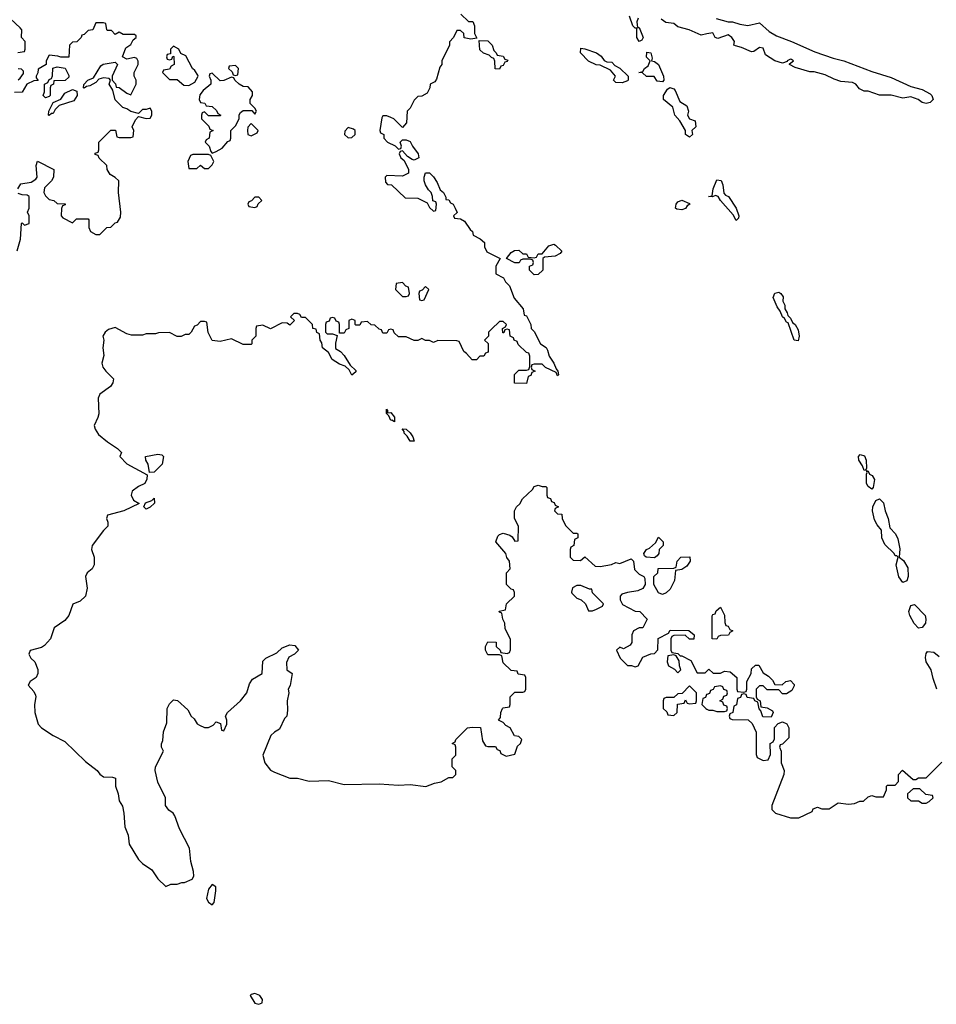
# Model space of a CAD drawing. Header units: inches. Extents: x 2528705 to 2676837, y 911742 to 1023252.
# Tile 121 of 143: x 2626457 to 2631182, y 950025 to 955102. Entities that reach past the tile are written whole.
import ezdxf

# ---------------------------------------------------------------- set-up
doc = ezdxf.new("R2010")
doc.units = ezdxf.units.IN
doc.header["$MEASUREMENT"] = 0
doc.layers.add('C6925', color=7, linetype='Continuous')
doc.layers.add('C6935', color=7, linetype='Continuous')

msp = doc.modelspace()

# ---------------------------------------------------------------- linework, layer by layer
at = {"layer": 'C6925', "color": 5, "elevation": 40}
for points in [[(2626447.3, 954932.7), (2626482, 954938), (2626486, 954950), (2626486, 954990), (2626466, 955010), (2626468, 955050), (2626460.4, 955060.4), (2626410, 955106)], [(2626448, 954230), (2626464, 954256), (2626516.4, 954263.6), (2626540.4, 954279.6), (2626548, 954290), (2626542, 954350), (2626550, 954372), (2626634, 954330), (2626632, 954290), (2626622, 954270), (2626584.7, 954235.3), (2626582, 954210), (2626590, 954194), (2626610, 954174), (2626634, 954170), (2626650, 954154), (2626692.7, 954152.7), (2626692.7, 954147.3), (2626678, 954142), (2626672.7, 954127.3), (2626672, 954090), (2626679.6, 954079.6), (2626730, 954054), (2626750, 954074), (2626810, 954074), (2626814, 954070), (2626814, 954030), (2626822, 954010), (2626850, 953994), (2626870, 953994), (2626906, 954030), (2626927.3, 954032.7), (2626950, 954054), (2626962, 954058), (2626976.4, 954083.6), (2626978, 954110), (2626966, 954210), (2626968, 954270), (2626950, 954288), (2626923.1, 954303.1), (2626908.4, 954328.4), (2626906, 954350), (2626867.3, 954387.3), (2626862, 954402), (2626847.3, 954407.3), (2626847.3, 954412.7), (2626862, 954418), (2626866, 954430), (2626866, 954470), (2626928, 954532), (2626952, 954532), (2626958, 954498), (2626970, 954494), (2627030, 954494), (2627042, 954498), (2627046, 954530), (2627038, 954550), (2627054, 954586), (2627070, 954602), (2627110, 954592), (2627130, 954594), (2627138, 954610), (2627138, 954630), (2627130, 954646), (2627110, 954638), (2627090, 954638), (2627070, 954618), (2627030, 954629), (2627010, 954642), (2626988.7, 954648.7), (2626949, 954689), (2626938, 954738), (2626918, 954770), (2626926, 954790), (2626918, 954798), (2626890, 954802), (2626865.4, 954794.6), (2626850, 954778), (2626819.6, 954760.4), (2626802, 954758), (2626790, 954748), (2626786, 954750), (2626787.3, 954767.3), (2626808, 954790), (2626838, 954802), (2626876.4, 954863.6), (2626888, 954872), (2626950, 954882), (2626962, 954870), (2626934, 954810), (2626934, 954790), (2626951.6, 954771.6), (2626954, 954754), (2626970, 954752), (2627010, 954722), (2627030, 954714), (2627058, 954770), (2627058, 954790), (2627048, 954810), (2627048, 954830), (2627068, 954870), (2627067.3, 954887.3), (2627062, 954902), (2627050, 954906), (2627010, 954898), (2626988, 954910), (2627004, 954956), (2627030, 954974), (2627042, 954998), (2627058, 955010), (2627058, 955018), (2627050, 955026), (2626990, 955026), (2626970, 955038), (2626950, 955026), (2626930, 955046), (2626910, 955046), (2626906, 955050), (2626902, 955082), (2626890, 955086), (2626850, 955086), (2626834, 955050), (2626810, 955046), (2626790, 955026), (2626778, 955022), (2626774, 955010), (2626752.7, 954987.3), (2626730, 954986), (2626714, 954970), (2626711.1, 954908.9), (2626670, 954908), (2626654, 954914), (2626610, 954918), (2626594, 954890), (2626594, 954870), (2626552.7, 954847.3), (2626551.6, 954828.4), (2626542, 954810), (2626542, 954802), (2626552.7, 954787.3), (2626530, 954786), (2626494, 954770), (2626470, 954728), (2626430, 954726)], [(2628732, 955130), (2628770, 955092), (2628792.7, 955092.7), (2628802, 955070), (2628802, 955030), (2628814, 955006), (2628782, 955002), (2628748.4, 955008.4), (2628746, 955030), (2628730, 955046), (2628710, 955046), (2628694, 955010), (2628672.7, 954987.3), (2628672, 954970), (2628634, 954890), (2628634, 954870), (2628623.6, 954856.4), (2628605.4, 954794.6), (2628598, 954782), (2628574, 954770), (2628572, 954750), (2628556.9, 954723.1), (2628530, 954708), (2628510, 954706), (2628490, 954686), (2628470, 954646), (2628454, 954630), (2628452, 954570), (2628430, 954546), (2628386, 954590), (2628370, 954598), (2628350, 954606), (2628330, 954606), (2628323.6, 954596.4), (2628314, 954530), (2628318, 954518), (2628334, 954510), (2628334, 954490), (2628354, 954470), (2628392, 954452), (2628410, 954434), (2628422, 954438), (2628426, 954450), (2628418, 954470), (2628430, 954482), (2628450, 954482), (2628470, 954474), (2628482, 954450), (2628512, 954410), (2628514, 954390), (2628490, 954378), (2628480.4, 954380.4), (2628456.4, 954396.4), (2628430, 954426), (2628418, 954422), (2628414, 954410), (2628422, 954390), (2628438, 954378), (2628452, 954352), (2628462, 954330), (2628462, 954310), (2628430, 954295.3), (2628350, 954298), (2628342, 954290), (2628343.6, 954263.6), (2628352.7, 954252.7), (2628374, 954250), (2628443.6, 954183.6), (2628510, 954182), (2628558, 954158), (2628570, 954134), (2628590, 954114), (2628602, 954118), (2628606, 954150), (2628602, 954162), (2628587.3, 954167.3), (2628586, 954190), (2628578, 954210), (2628564, 954224), (2628548.7, 954250), (2628542, 954270), (2628542, 954290), (2628550, 954312), (2628570, 954311.3), (2628590, 954291.3), (2628610, 954262), (2628624.7, 954224.7), (2628642, 954210), (2628654, 954186), (2628654, 954174), (2628670, 954172), (2628678, 954158), (2628691.3, 954150), (2628702, 954130), (2628712, 954108), (2628694, 954090), (2628698, 954078), (2628730, 954074), (2628750, 954062), (2628779.6, 954019.6), (2628792, 954010), (2628794, 953990), (2628831.6, 953971.6), (2628852.7, 953952.7), (2628854, 953930), (2628864.7, 953904.7), (2628934, 953870), (2628911.3, 953830), (2628912, 953792), (2628950.7, 953770.7), (2628962, 953750), (2628982, 953730), (2629006.4, 953666.4), (2629052, 953610), (2629058, 953578), (2629070, 953574), (2629092, 953530), (2629094, 953510), (2629110, 953494), (2629142, 953430), (2629170.7, 953410.7), (2629178, 953398), (2629186, 953366), (2629211.3, 953330), (2629222, 953302), (2629232, 953290), (2629234, 953270), (2629230, 953266), (2629222, 953282), (2629168.4, 953308.4), (2629150, 953326), (2629110, 953326), (2629098, 953322), (2629094, 953310), (2629098, 953298), (2629114, 953290), (2629098, 953282), (2629092.7, 953267.3), (2629078, 953262), (2629070, 953226), (2629007.3, 953227.3), (2629008.4, 953271.6), (2629030, 953294), (2629070, 953294), (2629082, 953298), (2629087.3, 953312.7), (2629087.3, 953367.3), (2629082, 953382), (2629070, 953386), (2629027.3, 953427.3), (2629022, 953442), (2629006, 953450), (2629002, 953462), (2628986, 953470), (2628982, 953502), (2628970, 953506), (2628958, 953502), (2628952.7, 953487.3), (2628947.3, 953487.3), (2628946, 953510), (2628962, 953518), (2628966, 953530), (2628950, 953546), (2628930, 953546), (2628890, 953506), (2628874, 953490), (2628874, 953470), (2628854, 953450), (2628871.6, 953431.6), (2628872.7, 953387.3), (2628858, 953382), (2628850, 953366), (2628830, 953366), (2628811.6, 953348.4), (2628790, 953348), (2628760.4, 953380.4), (2628746, 953390), (2628722, 953442), (2628710, 953446), (2628612.7, 953447.3), (2628590, 953438), (2628570, 953448), (2628550, 953448), (2628530, 953458), (2628510, 953448), (2628490, 953448), (2628450, 953466), (2628410, 953466), (2628387.3, 953487.3), (2628382, 953502), (2628370, 953506), (2628358, 953502), (2628350, 953486), (2628330, 953486), (2628322, 953502), (2628310, 953506), (2628287.3, 953527.3), (2628268.4, 953528.4), (2628250, 953546), (2628218, 953542), (2628210, 953526), (2628190, 953526), (2628186, 953530), (2628186, 953550), (2628170, 953558), (2628154, 953550), (2628154, 953510), (2628138, 953502), (2628130, 953486), (2628106, 953486), (2628106, 953530), (2628102, 953542), (2628088, 953548), (2628082, 953562), (2628070, 953566), (2628058, 953562), (2628052, 953548), (2628038, 953542), (2628034, 953530), (2628034, 953490), (2628042, 953482), (2628070, 953482), (2628094, 953474), (2628086, 953434), (2628086, 953406), (2628110.8, 953390.8), (2628130.7, 953370.7), (2628161, 953321), (2628190, 953292), (2628190, 953286), (2628170, 953269), (2628156.4, 953296.4), (2628134.6, 953314.6), (2628105.6, 953325.6), (2628068, 953350), (2628050, 953386), (2628018, 953410), (2628015.3, 953435.3), (2628006, 953450), (2628002, 953482), (2627988.4, 953488.4), (2627986, 953506), (2627968.9, 953508.9), (2627966, 953530), (2627930, 953566), (2627910, 953566), (2627902, 953582), (2627890, 953586), (2627870, 953586), (2627854, 953570), (2627874, 953550), (2627850, 953526), (2627836.4, 953536.4), (2627810, 953538), (2627750, 953508), (2627710, 953526), (2627678, 953522), (2627674, 953510), (2627674, 953470), (2627654, 953450), (2627654, 953430), (2627650, 953426), (2627610, 953426), (2627550, 953455.3), (2627490, 953442), (2627450, 953448), (2627428.4, 953488.4), (2627422, 953542), (2627410, 953546), (2627390, 953546), (2627372.7, 953527.3), (2627358, 953522), (2627342, 953490), (2627330, 953478), (2627310, 953478), (2627290, 953468), (2627268.9, 953468.9), (2627230, 953488), (2627172.7, 953487.3), (2627158, 953482), (2627110, 953482), (2627090, 953475.3), (2627034.6, 953474.6), (2627010, 953482), (2626950, 953514), (2626915.3, 953504.7), (2626898, 953490), (2626886, 953470), (2626891.1, 953448.9), (2626886, 953410), (2626891.3, 953370), (2626881, 953330), (2626886.8, 953310), (2626901, 953290), (2626941, 953250), (2626938, 953230), (2626926, 953210), (2626871, 953170), (2626862.8, 953150), (2626866, 953070), (2626861, 953050), (2626841, 953010), (2626846, 952990), (2626863.4, 952963.4), (2626910, 952924.7), (2626962, 952890), (2626982, 952870), (2626974, 952850), (2627010, 952811.3), (2627114, 952754), (2627112.7, 952732.7), (2627102, 952710), (2627070, 952694), (2627038, 952670), (2627031.3, 952650), (2627044.7, 952624.7), (2627072.7, 952607.3), (2626994, 952570), (2626910, 952546), (2626904.7, 952530), (2626912, 952510), (2626912, 952490), (2626890, 952468), (2626830.8, 952390), (2626826.8, 952370), (2626841, 952330), (2626841, 952290), (2626831, 952270), (2626806, 952250), (2626796, 952230), (2626804.7, 952170), (2626796, 952130), (2626770, 952104), (2626731.6, 952088.4), (2626711, 952030), (2626690, 952004), (2626634.4, 951965.6), (2626616, 951910), (2626584.5, 951875.5), (2626570, 951865.2), (2626510.7, 951849.3), (2626504, 951830), (2626514.8, 951810), (2626536, 951790), (2626550.9, 951750.9), (2626551, 951730), (2626542, 951710), (2626512, 951690), (2626501, 951670), (2626530, 951638), (2626538.5, 951618.5), (2626540.7, 951610), (2626533.4, 951570), (2626536.3, 951530), (2626553, 951470), (2626570, 951450.6), (2626630, 951410.4), (2626690, 951379.1), (2626797.1, 951277.1), (2626856, 951230), (2626870.7, 951210.7), (2626890, 951198), (2626935.3, 951195.3), (2626951.3, 951190), (2626952, 951150), (2626964.7, 951110), (2626970, 951074), (2626987.1, 951047.1), (2626994.8, 951010), (2626999.6, 950939.6), (2627016.9, 950896.9), (2627022, 950850), (2627070, 950771.3), (2627090.7, 950750.7), (2627138, 950718), (2627170, 950672), (2627210, 950632), (2627236.4, 950643.6), (2627270, 950644.7), (2627292.7, 950652.7), (2627307.3, 950652.7), (2627346, 950670), (2627354.6, 950685.4), (2627354, 950710), (2627340.2, 950760.2), (2627333.2, 950830), (2627282, 950930), (2627256.5, 950996.5), (2627248, 951010), (2627225.6, 951025.6), (2627208.7, 951050), (2627208.7, 951090), (2627169.3, 951169.3), (2627155.3, 951230), (2627158, 951250), (2627198, 951330), (2627188, 951350), (2627188.4, 951368.4), (2627195.3, 951384.7), (2627198, 951430), (2627216.4, 951476.4), (2627218, 951550), (2627230, 951574), (2627250, 951594), (2627271.6, 951591.6), (2627323.6, 951543.6), (2627342, 951510), (2627356.9, 951496.9), (2627371.6, 951471.6), (2627383.6, 951463.6), (2627410, 951452), (2627430, 951452), (2627455.3, 951464.7), (2627470, 951482), (2627492.7, 951472.7), (2627498, 951438), (2627510, 951434), (2627526, 951470), (2627526, 951490), (2627518, 951510), (2627529, 951530), (2627595.3, 951590), (2627628.7, 951630), (2627642.7, 951677.3), (2627658, 951702), (2627708, 951730), (2627710, 951794), (2627726, 951810), (2627783.1, 951836.9), (2627810, 951862), (2627850, 951878), (2627875.3, 951875.3), (2627894, 951850), (2627874, 951830), (2627845.4, 951814.6), (2627832.7, 951787.3), (2627834, 951750), (2627862, 951730), (2627851.1, 951668.9), (2627842, 951650), (2627844.7, 951630), (2627836, 951590), (2627838, 951542), (2627834, 951510), (2627822, 951498), (2627796.9, 951443.1), (2627770, 951428), (2627752, 951410), (2627711, 951310), (2627721, 951270), (2627750, 951231.3), (2627770, 951221), (2627850, 951191.3), (2627890, 951191.3), (2627950, 951176), (2628050, 951178.8), (2628130, 951158.8), (2628310, 951160.7), (2628410, 951154), (2628470, 951157.3), (2628551.7, 951148.3), (2628595.5, 951164.5), (2628630, 951171.3), (2628670, 951194), (2628690, 951194), (2628706, 951210), (2628706, 951230), (2628686, 951250), (2628686, 951290), (2628706, 951310), (2628706, 951350), (2628702, 951362), (2628686, 951370), (2628702, 951378), (2628706, 951390), (2628766, 951450), (2628790, 951454), (2628832.7, 951452.7), (2628843.6, 951383.6), (2628858, 951358), (2628870, 951354), (2628910, 951354), (2628918, 951338), (2628932.7, 951332.7), (2628938, 951318), (2628964.7, 951304.7), (2629010, 951314), (2629024, 951356), (2629038, 951370), (2629046, 951390), (2629030, 951406), (2629008.7, 951408.7), (2628986, 951450), (2628963.1, 951463.1), (2628950, 951478), (2628926, 951490), (2628936.4, 951503.6), (2628938, 951530), (2628946, 951550), (2628950, 951554), (2628982, 951558), (2628986, 951570), (2628986, 951610), (2629010, 951634), (2629050, 951634), (2629062, 951638), (2629066, 951650), (2629066, 951710), (2629062, 951722), (2629027.3, 951727.3), (2629022, 951742), (2628990, 951746), (2628950, 951786), (2628942, 951822), (2628930, 951826), (2628870, 951826), (2628858, 951850), (2628858, 951870), (2628870, 951894), (2628912.7, 951892.7), (2628914, 951870), (2628934, 951850), (2628938, 951838), (2628970, 951834), (2628982, 951838), (2628987.3, 951852.7), (2628987.3, 951907.3), (2628960.4, 951960.4), (2628958, 951990), (2628948, 952010), (2628942, 952042), (2628930, 952046), (2628928, 952052), (2628962, 952058), (2628966, 952090), (2629008, 952130), (2629007.3, 952147.3), (2629002, 952162), (2628990, 952166), (2628966, 952190), (2628966, 952250), (2628986, 952270), (2628982, 952310), (2628968.9, 952328.9), (2628964, 952350), (2628912.3, 952410), (2628921.6, 952438.4), (2628930, 952446.8), (2628950, 952454), (2628984, 952444), (2628995.3, 952435.3), (2629010, 952412), (2629026, 952414), (2629028, 952490), (2629008, 952530), (2629008.7, 952570), (2629018, 952590), (2629034.6, 952605.4), (2629048.9, 952631.1), (2629100.4, 952679.6), (2629110, 952694), (2629130, 952702), (2629150, 952694), (2629170, 952694), (2629174, 952690), (2629174, 952650), (2629178, 952638), (2629192.7, 952632.7), (2629198, 952618), (2629212.7, 952612.7), (2629218, 952598), (2629234, 952590), (2629218, 952582), (2629214, 952570), (2629230, 952554), (2629252.7, 952552.7), (2629254, 952530), (2629270, 952494), (2629310, 952454), (2629330, 952454), (2629334, 952450), (2629334, 952430), (2629318, 952422), (2629314, 952390), (2629298, 952382), (2629294, 952370), (2629294, 952330), (2629310, 952314), (2629347.3, 952312.7), (2629370, 952332), (2629423.6, 952283.6), (2629450, 952282), (2629507.3, 952292.7), (2629530, 952302), (2629550, 952298), (2629610, 952322), (2629622, 952310), (2629626, 952266), (2629650, 952242), (2629674, 952230), (2629679.6, 952219.6), (2629682, 952190), (2629670, 952168), (2629643.6, 952156.4), (2629590, 952148.7), (2629561, 952139), (2629552, 952130), (2629552, 952110), (2629565.4, 952085.4), (2629630, 952052), (2629654, 952050), (2629692, 952010), (2629670, 951966), (2629650, 951966), (2629622, 951950), (2629612, 951930), (2629612, 951890), (2629603.6, 951876.4), (2629570, 951858), (2629550, 951866), (2629534, 951850), (2629552, 951810), (2629590, 951772), (2629611.3, 951771.3), (2629630, 951764.7), (2629646, 951770), (2629670, 951814), (2629710, 951832), (2629730, 951834), (2629747.3, 951852.7), (2629748.7, 951911.3), (2629802, 951938), (2629810, 951954), (2629907.3, 951952.7), (2629934, 951930), (2629932.7, 951907.3), (2629910, 951908), (2629887.3, 951927.3), (2629830, 951926), (2629818, 951922), (2629814, 951910), (2629814, 951850), (2629818, 951838), (2629850, 951834), (2629862, 951822), (2629870, 951822), (2629916.9, 951796.9), (2629950, 951734), (2629990, 951734), (2630000, 951743)], [(2629644.7, 955110), (2629638, 955090), (2629642, 955062), (2629650, 955062), (2629671, 955010), (2629663.6, 954996.4), (2629650, 954988.7), (2629639, 955010), (2629638, 955058), (2629630, 955058), (2629618, 955070), (2629600.2, 955120.2)], [(2630000, 955028.3), (2629970, 955022.7), (2629908, 955050), (2629850, 955065.2), (2629830, 955081.2), (2629787.3, 955087.3), (2629764.1, 955104.1)], [(2626450, 954792), (2626460.4, 954799.6), (2626476.4, 954823.6), (2626476.4, 954836.4), (2626467.3, 954847.3), (2626450, 954848)], [(2626444, 953910), (2626462, 953970), (2626466, 954050), (2626470, 954054), (2626482, 954042), (2626506, 954050), (2626506, 954090), (2626498, 954110), (2626506, 954130), (2626506, 954190), (2626496.4, 954196.4), (2626470, 954198), (2626450, 954206)], [(2630000, 951622.7), (2629998, 951622), (2629992.7, 951607.3), (2629978, 951602), (2629974, 951570), (2629994, 951550), (2630000, 951547)]]:
    msp.add_lwpolyline(points, dxfattribs=at)
for points in [[(2628930, 954846), (2628908.4, 954848.4), (2628907.3, 954887.3), (2628902, 954902), (2628890, 954906), (2628878, 954918), (2628848.4, 954928.4), (2628830, 954946), (2628826, 954994), (2628870, 954992), (2628892, 954970), (2628902, 954942), (2628914, 954930), (2628918, 954918), (2628950, 954914), (2628958, 954898), (2628972.7, 954892.7), (2628970, 954886), (2628958, 954882), (2628950, 954866), (2628938, 954862)], [(2627250, 954966), (2627234, 954950), (2627234, 954926), (2627218, 954922), (2627214, 954910), (2627218, 954898), (2627230, 954894), (2627242, 954898), (2627246, 954914), (2627252.7, 954912.7), (2627254, 954870), (2627238, 954862), (2627230, 954846), (2627198, 954842), (2627194, 954830), (2627230, 954794), (2627270, 954794), (2627303.6, 954763.6), (2627330, 954762), (2627360.2, 954779.8), (2627378, 954810), (2627376.4, 954816.4), (2627360.4, 954840.4), (2627348, 954850), (2627314.6, 954914.6), (2627287.3, 954927.3), (2627278, 954950)], [(2629563.6, 954776.4), (2629530, 954778), (2629518, 954790), (2629528, 954810), (2629502, 954842), (2629450, 954868), (2629428.9, 954868.9), (2629390, 954888), (2629348, 954930), (2629350, 954954), (2629370, 954952), (2629430, 954931.3), (2629454.4, 954914.4), (2629470, 954892), (2629483.6, 954883.6), (2629510, 954882), (2629524.7, 954864.7), (2629551.1, 954851.1), (2629594, 954810), (2629594, 954790), (2629590, 954786)], [(2629770, 954782), (2629744, 954784), (2629728, 954808), (2629689.1, 954809.1), (2629667.3, 954827.3), (2629648.7, 954828.7), (2629670, 954834), (2629678, 954850), (2629696, 954864), (2629708, 954890), (2629689, 954909), (2629690, 954934), (2629711, 954930), (2629716.9, 954903.1), (2629714, 954890), (2629730, 954886), (2629750.7, 954870), (2629776, 954810), (2629778, 954790)], [(2626590, 954698), (2626578, 954710), (2626586, 954730), (2626586, 954770), (2626602, 954778), (2626610, 954794), (2626622, 954798), (2626627.3, 954812.7), (2626628, 954852), (2626650, 954858), (2626691.3, 954851.3), (2626710, 954814), (2626710, 954806), (2626691.6, 954788.4), (2626634, 954786), (2626631.6, 954768.4), (2626618, 954762), (2626614, 954750), (2626614, 954710), (2626610, 954706)], [(2627570, 954866), (2627538, 954862), (2627534, 954850), (2627552.7, 954832.7), (2627558, 954818), (2627570, 954814), (2627582, 954818), (2627586, 954850)], [(2627450, 954826), (2627438, 954822), (2627434, 954810), (2627442, 954790), (2627442, 954770), (2627403.5, 954736.5), (2627385.4, 954714.6), (2627382, 954690), (2627390, 954674), (2627411.6, 954671.6), (2627418, 954658), (2627450, 954654), (2627472.7, 954632.7), (2627478, 954618), (2627494, 954610), (2627490, 954606), (2627430, 954606), (2627410, 954626), (2627398, 954622), (2627394, 954610), (2627394, 954590), (2627432.7, 954552.7), (2627438, 954538), (2627454, 954530), (2627438, 954522), (2627434, 954490), (2627418, 954482), (2627414, 954470), (2627434, 954450), (2627442, 954422), (2627450, 954414), (2627470, 954422), (2627500.4, 954439.6), (2627530, 954474), (2627542, 954478), (2627546, 954490), (2627546, 954530), (2627570, 954554), (2627588, 954590), (2627588.4, 954611.6), (2627596.4, 954623.6), (2627610, 954634), (2627654, 954634), (2627670, 954614), (2627678, 954630), (2627670, 954646), (2627646, 954670), (2627646, 954690), (2627658, 954710), (2627658, 954730), (2627634.6, 954754.6), (2627610, 954758), (2627588.4, 954768.4), (2627566, 954790), (2627562, 954802), (2627550, 954806), (2627510, 954788), (2627490, 954786)], [(2626610, 954608), (2626606, 954610), (2626608, 954630), (2626630, 954674), (2626670, 954692), (2626690, 954722), (2626730, 954742), (2626752.7, 954732.7), (2626754, 954710), (2626736.9, 954683.1), (2626661, 954659), (2626641, 954639), (2626630, 954618), (2626622, 954618)], [(2629910, 954495.3), (2629888.7, 954510), (2629888.7, 954530), (2629859.6, 954579.6), (2629835.1, 954610), (2629824, 954650), (2629775.3, 954690), (2629775.3, 954710), (2629797.2, 954742.8), (2629808.4, 954751.6), (2629830, 954744.7), (2629836.8, 954736.8), (2629859.8, 954679.8), (2629896.8, 954656.8), (2629904, 954630), (2629898.8, 954610), (2629910, 954591.3), (2629939.6, 954579.6), (2629942.8, 954550), (2629922, 954530), (2629924.7, 954510)], [(2627650, 954566), (2627632.7, 954547.3), (2627632, 954530), (2627634, 954510), (2627650, 954502), (2627682, 954518), (2627686, 954530)], [(2628150, 954546), (2628132.7, 954527.3), (2628132, 954510), (2628150, 954492), (2628170, 954494), (2628186, 954510), (2628186, 954530), (2628178, 954538)], [(2627430, 954406), (2627350, 954406), (2627338, 954402), (2627324.7, 954370), (2627330, 954334), (2627370, 954334), (2627390, 954352), (2627410, 954334), (2627430, 954334), (2627450, 954354), (2627458, 954370), (2627442, 954402)], [(2627690, 954186), (2627670, 954186), (2627652.7, 954167.3), (2627638, 954162), (2627634, 954150), (2627638, 954138), (2627670, 954134), (2627682, 954138), (2627687.3, 954152.7), (2627706, 954170)], [(2629870, 954122), (2629844, 954124), (2629838, 954130), (2629842, 954150), (2629850, 954162), (2629870, 954171), (2629910, 954154), (2629912, 954150), (2629898, 954142), (2629890, 954128.7)], [(2629110, 953786), (2629086, 953810), (2629086, 953830), (2629102, 953838), (2629106, 953850), (2629102, 953862), (2629090, 953866), (2629050, 953866), (2629038, 953862), (2629032, 953848), (2629010, 953848), (2628966, 953870), (2628990, 953902), (2629008.4, 953911.6), (2629030, 953914), (2629050, 953894), (2629070, 953894), (2629078, 953878), (2629110, 953874), (2629122, 953878), (2629130, 953894), (2629150, 953894), (2629184.7, 953935.3), (2629210, 953944.7), (2629219.8, 953939.8), (2629251.6, 953908.4), (2629243.6, 953896.4), (2629216.9, 953883.1), (2629162, 953878), (2629154, 953870), (2629154, 953810), (2629130, 953788)], [(2628430, 953746), (2628398, 953742), (2628394, 953710), (2628430, 953674), (2628450, 953674), (2628462, 953678), (2628466, 953690), (2628462, 953722), (2628447.3, 953727.3)], [(2628550, 953726), (2628532.7, 953707.3), (2628518, 953702), (2628514, 953690), (2628518, 953658), (2628530, 953654), (2628542, 953658), (2628566, 953710)], [(2628354, 953074), (2628370, 953076), (2628390, 953051.3), (2628390, 953028.7), (2628376.4, 953036.4), (2628370, 953035.3), (2628359.3, 953059.3), (2628348.7, 953071.3), (2628347.3, 953092.7), (2628354, 953086)], [(2628490, 952928), (2628470, 952929), (2628454.6, 952954.6), (2628439, 952970), (2628439, 952979), (2628428.4, 952991.6), (2628450, 952991), (2628470, 952971), (2628484.7, 952950)], [(2627126, 952766), (2627119, 952810), (2627108, 952830), (2627106, 952850), (2627170, 952861), (2627190, 952858), (2627198, 952850), (2627191.3, 952810), (2627150, 952768)], [(2627110, 952578), (2627098, 952590), (2627106, 952610), (2627138, 952622), (2627150, 952634), (2627151.6, 952608.4), (2627130, 952588)], [(2629730, 952326), (2629686, 952330), (2629678, 952338), (2629675.3, 952350), (2629688, 952370), (2629703.1, 952376.9), (2629735.3, 952404.7), (2629750, 952434), (2629774, 952410), (2629774, 952390), (2629754, 952370), (2629752, 952350), (2629743.6, 952336.4)], [(2629770, 952138), (2629750, 952146), (2629726, 952190), (2629726, 952230), (2629746, 952250), (2629748.4, 952271.6), (2629830, 952274), (2629842, 952278), (2629846, 952310), (2629866, 952330), (2629911.6, 952331.6), (2629914, 952310), (2629896.9, 952283.1), (2629870, 952266), (2629838, 952262), (2629832, 952210), (2629810, 952166), (2629790, 952146)], [(2629350, 952184), (2629330, 952184), (2629307.1, 952172.9), (2629301, 952150), (2629304, 952144), (2629330, 952118), (2629350.8, 952110.8), (2629374, 952090), (2629390, 952054), (2629410, 952054), (2629430, 952062), (2629462, 952078), (2629466, 952090), (2629410, 952146), (2629406, 952166), (2629394, 952166)], [(2629830, 951826), (2629798, 951822), (2629794, 951790), (2629802, 951770), (2629832, 951752), (2629850, 951734), (2629866, 951750), (2629858, 951770), (2629856.4, 951796.4), (2629842, 951822)], [(2629910, 951666), (2629872.7, 951627.3), (2629850, 951626), (2629830, 951606), (2629790, 951606), (2629778, 951602), (2629774, 951590), (2629774, 951550), (2629792.7, 951532.7), (2629798, 951518), (2629830, 951514), (2629846, 951530), (2629847.3, 951572.7), (2629882, 951578), (2629890, 951594), (2629898, 951578), (2629910, 951574), (2629942, 951578), (2629946, 951590), (2629946, 951630)], [(2627450, 950642), (2627430, 950618), (2627421, 950570), (2627430, 950552), (2627450, 950538), (2627459, 950550), (2627468.7, 950610), (2627468, 950630)], [(2627670, 950081.2), (2627650, 950075.3), (2627646, 950070), (2627670, 950031.3), (2627690, 950024.7), (2627708, 950032), (2627708.7, 950050), (2627695.3, 950070)]]:
    msp.add_lwpolyline(points, close=True, dxfattribs=at)
at = {"layer": 'C6935', "color": 5, "elevation": 40}
for points in [[(2630048.1, 955108.1), (2630110, 955091.3), (2630131.1, 955091.1), (2630170, 955078), (2630210, 955072), (2630270, 955084.7), (2630320.9, 955040.9), (2630357.7, 955017.7), (2630436, 954990), (2630555.3, 954935.3), (2630650, 954903), (2630704.7, 954890), (2630850, 954834.9), (2630950, 954803), (2631050, 954757.3), (2631110, 954742), (2631150, 954719.1), (2631159.1, 954710), (2631166, 954690), (2631150, 954674), (2631130, 954669.2), (2631110, 954674), (2631088, 954690), (2631050, 954704), (2631010, 954697.2), (2630950, 954712.7), (2630890, 954712.7), (2630830, 954732.3), (2630810, 954733.2), (2630785.6, 954745.6), (2630768, 954770), (2630750, 954777.2), (2630690, 954783.7), (2630654.8, 954794.8), (2630610, 954818), (2630552.9, 954832.9), (2630530, 954833.2), (2630454.6, 954854.6), (2630426, 954870), (2630426, 954874), (2630446, 954890), (2630436.4, 954896.4), (2630430, 954898), (2630414, 954890), (2630414, 954886), (2630390, 954878), (2630350, 954888.7), (2630301.2, 954921.2), (2630290, 954955.3), (2630270, 954958), (2630242, 954938), (2630230, 954935.3), (2630178.6, 954958.6), (2630146.3, 954966.3), (2630138, 954970), (2630142, 954990), (2630128.7, 955010), (2630110, 955024), (2630056, 955004), (2630042, 955010), (2630030, 955034), (2630000, 955028.3)], [(2631185.2, 951650), (2631165.1, 951705.1), (2631156, 951750), (2631129.3, 951790), (2631126.8, 951813.2), (2631130, 951834), (2631136.4, 951843.6), (2631170, 951840.7), (2631197.5, 951817.5)], [(2630000, 951743), (2630010, 951752), (2630032.7, 951732.7), (2630070, 951732), (2630090, 951742), (2630119.6, 951739.6), (2630154, 951710), (2630154, 951650), (2630158, 951638), (2630190, 951634), (2630202, 951638), (2630206, 951650), (2630206, 951690), (2630228, 951730), (2630230, 951754), (2630250, 951774), (2630267.3, 951772.7), (2630290, 951734), (2630316.9, 951716.9), (2630336.9, 951696.9), (2630350, 951674), (2630387.3, 951672.7), (2630406, 951690), (2630430, 951694), (2630450, 951674), (2630450, 951666), (2630436.9, 951643.1), (2630410, 951626), (2630390, 951626), (2630370, 951646), (2630310, 951646), (2630290, 951666), (2630270, 951666), (2630254, 951650), (2630254, 951610), (2630258, 951598), (2630274, 951590), (2630278, 951558), (2630310, 951554), (2630338, 951538), (2630342, 951530), (2630330, 951506), (2630287.3, 951507.3), (2630278, 951538), (2630268.4, 951548.4), (2630262, 951582), (2630246, 951590), (2630242, 951602), (2630207.3, 951607.3), (2630202, 951622), (2630190, 951626), (2630178, 951622), (2630172.7, 951607.3), (2630158, 951602), (2630151.6, 951568.4), (2630138, 951562), (2630134, 951530), (2630118, 951522), (2630114, 951510), (2630118, 951498), (2630130, 951494), (2630211.6, 951491.6), (2630232.7, 951472.7), (2630252.7, 951427.3), (2630252.7, 951312.7), (2630258, 951298), (2630290, 951282), (2630315.3, 951284.7), (2630327.3, 951312.7), (2630326, 951370), (2630342, 951378), (2630347.3, 951392.7), (2630347.3, 951452.7), (2630367.3, 951472.7), (2630390, 951482), (2630411.3, 951471.3), (2630422, 951450), (2630422, 951398), (2630390, 951366), (2630378, 951362), (2630374, 951350), (2630382, 951330), (2630382, 951270), (2630398, 951230), (2630396, 951210), (2630334, 951050), (2630334, 951030), (2630354, 951010), (2630430, 950986.8), (2630473.6, 950986.4), (2630542, 951018), (2630547.3, 951032.7), (2630570, 951042), (2630592.7, 951032.7), (2630630, 951032), (2630676.4, 951063.6), (2630730, 951056), (2630760.4, 951059.6), (2630788.4, 951071.6), (2630807.3, 951072.7), (2630830, 951094), (2630850, 951102), (2630870, 951094), (2630910, 951094), (2630926, 951130), (2630926, 951150), (2630930, 951154), (2630970, 951154), (2630987.3, 951172.7), (2630988, 951210), (2631008.4, 951231.6), (2631063.6, 951183.6), (2631076.4, 951183.6), (2631090, 951192), (2631130, 951192), (2631210, 951274)], [(2630000, 951547), (2630010, 951542), (2630030, 951542), (2630050, 951534), (2630090, 951534), (2630102, 951538), (2630106, 951550), (2630102, 951562), (2630087.3, 951567.3), (2630082, 951582), (2630066, 951590), (2630082, 951598), (2630087.3, 951612.7), (2630102, 951618), (2630106, 951630), (2630102, 951642), (2630087.3, 951647.3), (2630082, 951662), (2630070, 951666), (2630038, 951662), (2630032.7, 951647.3), (2630018, 951642), (2630012.7, 951627.3), (2630000, 951622.7)]]:
    msp.add_lwpolyline(points, dxfattribs=at)
for points in [[(2630150, 954066), (2630134.6, 954094.6), (2630069.3, 954169.3), (2630058, 954190), (2630044.7, 954195.3), (2630028.4, 954188.4), (2630008, 954190), (2630026, 954194), (2630032.7, 954230), (2630050, 954276), (2630072.5, 954272.5), (2630082.4, 954250), (2630086.8, 954206.8), (2630096.3, 954196.3), (2630110.8, 954190), (2630150.8, 954130), (2630164.7, 954090), (2630162, 954078)], [(2630470, 953446), (2630449.5, 953449.5), (2630418, 953538), (2630410, 953542), (2630400.4, 953560.4), (2630390, 953568.7), (2630378, 953598), (2630361.6, 953621.6), (2630342, 953670), (2630350, 953691.3), (2630370, 953697.3), (2630381, 953690), (2630392.7, 953672.7), (2630390.6, 953650), (2630400.7, 953630), (2630401, 953610), (2630414, 953590), (2630416, 953576), (2630430, 953562), (2630440.7, 953540.7), (2630454.8, 953530), (2630470, 953502), (2630474.8, 953470)], [(2630810, 952778), (2630802, 952802), (2630782.7, 952830), (2630781.2, 952850), (2630790, 952858.8), (2630812.5, 952852.5), (2630820.7, 952830), (2630822, 952790), (2630819.6, 952780.4)], [(2630850, 952681.2), (2630830, 952694), (2630822, 952710), (2630822, 952758), (2630826, 952766), (2630822, 952778), (2630830, 952774), (2630838, 952758), (2630850.7, 952750.7), (2630862.8, 952730), (2630857.3, 952690)], [(2631010, 952199), (2630989.6, 952229.6), (2630975.1, 952290), (2630986, 952330), (2630978, 952338), (2630970, 952338), (2630965.2, 952350), (2630916.2, 952396.2), (2630900.7, 952430), (2630899.3, 952470), (2630877.4, 952497.4), (2630863.5, 952523.5), (2630853.3, 952570), (2630855.6, 952590), (2630870, 952622.8), (2630889.5, 952630.5), (2630910.4, 952610.4), (2630918.4, 952570), (2630934.4, 952530), (2630942, 952482), (2630972, 952450), (2630984, 952424), (2630993.4, 952373.4), (2630991, 952330), (2631013.7, 952313.7), (2631036.1, 952276.1), (2631036.3, 952230), (2631030, 952208)], [(2630050, 951908), (2630026, 951910), (2630027.3, 952027.3), (2630030, 952034), (2630042, 952038), (2630047.3, 952052.7), (2630070, 952072), (2630091.1, 952031.1), (2630092.7, 951992.7), (2630098, 951978), (2630110, 951974), (2630118, 951958), (2630134, 951950), (2630118, 951942), (2630111.6, 951928.4), (2630070, 951926), (2630058, 951922)], [(2631090, 951964), (2631067.7, 951987.7), (2631046, 952030), (2631040.9, 952050), (2631050, 952081), (2631070, 952086), (2631124, 952030), (2631128, 952010), (2631125.5, 951990), (2631110, 951968)], [(2631096.4, 951136.4), (2631063.6, 951136.4), (2631034, 951110), (2631034, 951090), (2631050, 951074), (2631090, 951074), (2631110, 951062), (2631130, 951062), (2631146, 951070), (2631166, 951090), (2631162, 951102), (2631127.3, 951107.3)]]:
    msp.add_lwpolyline(points, close=True, dxfattribs=at)

doc.saveas('drawing.dxf')
